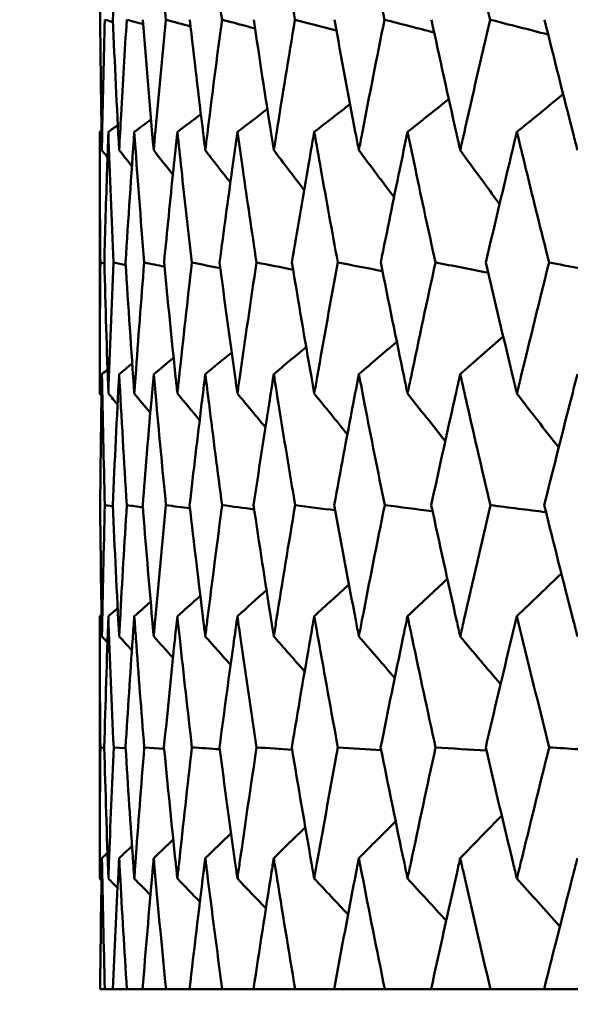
# Model space of a CAD drawing. Header units: millimetres. Extents: x 622 to 2742, y 42 to 2031.
# Tile 24 of 85: x 977.46 to 979.97, y 121.38 to 125.88. Entities that reach past the tile are written whole.
import ezdxf

# ---------------------------------------------------------------- set-up
doc = ezdxf.new("R2010")
doc.units = ezdxf.units.MM
doc.header["$LTSCALE"] = 10
doc.layers.add('Widoczne (ISO)', color=7, linetype='Continuous', lineweight=50)

msp = doc.modelspace()

# ---------------------------------------------------------------- linework, layer by layer
at = {"layer": 'Widoczne (ISO)'}
for p, q in [((977.8243, 125.3636), (977.8243, 124.1701)), ((977.8271, 124.7681), (977.8454, 124.7641)), ((977.8841, 123.6561), (977.8477, 123.6613)), ((977.8243, 123.1544), (977.8243, 121.9577)), ((977.8453, 122.5548), (977.8272, 122.5561)), ((977.9424, 122.5523), (977.888, 122.5561)), ((978.1181, 122.55), (978.0275, 122.5561)), ((977.8263, 121.4535), (977.8477, 121.4535)), ((977.8838, 121.4535), (977.8477, 121.4535)), ((977.8838, 121.4535), (977.948, 121.4535)), ((978.02, 121.4535), (977.948, 121.4535)), ((978.02, 121.4535), (978.1267, 121.4535)), ((978.2344, 121.4535), (978.1267, 121.4535)), ((978.2344, 121.4535), (978.3831, 121.4535)), ((978.5261, 121.4535), (978.3831, 121.4535)), ((978.5261, 121.4535), (978.7163, 121.4535)), ((978.8939, 121.4535), (978.7163, 121.4535)), ((978.8939, 121.4535), (979.1248, 121.4535)), ((979.3365, 121.4535), (979.1248, 121.4535)), ((979.3365, 121.4535), (979.6072, 121.4535)), ((979.852, 121.4535), (979.6072, 121.4535)), ((979.852, 121.4535), (980.1614, 121.4535))]:
    msp.add_line(p, q, dxfattribs=at)
msp.add_circle((997.8243, 92.4211), 50, dxfattribs=at)
for points, knots in [([(977.8341, 126.4678), (977.8329, 126.4001), (977.8318, 126.3325), (977.8289, 126.1351), (977.8274, 126.0053), (977.8264, 125.8756)], [0.03825175, 0.03825175, 0.03825175, 0.03825175, 0.06160817, 0.06160817, 0.10638617, 0.10638617, 0.10638617, 0.10638617]), ([(977.913, 126.4678), (977.9094, 126.4001), (977.9059, 126.3325), (977.8959, 126.1351), (977.8898, 126.0053), (977.8841, 125.8756)], [0.03825175, 0.03825175, 0.03825175, 0.03825175, 0.06160817, 0.06160817, 0.10638617, 0.10638617, 0.10638617, 0.10638617]), ([(978.3822, 125.8756), (978.3649, 126.0053), (978.348, 126.135), (978.3228, 126.3324), (978.3143, 126.4001), (978.3059, 126.4678)], [0.01681985, 0.01681985, 0.01681985, 0.01681985, 0.06159108, 0.06159108, 0.08495433, 0.08495433, 0.08495433, 0.08495433]), ([(978.7151, 125.8756), (978.6933, 126.0053), (978.672, 126.135), (978.64, 126.3324), (978.6291, 126.4001), (978.6184, 126.4678)], [0.01681985, 0.01681985, 0.01681985, 0.01681985, 0.06159108, 0.06159108, 0.08495433, 0.08495433, 0.08495433, 0.08495433]), ([(979.1235, 125.8756), (979.0973, 126.0053), (979.0715, 126.135), (979.0328, 126.3324), (979.0197, 126.4001), (979.0066, 126.4678)], [0.01681985, 0.01681985, 0.01681985, 0.01681985, 0.06159108, 0.06159108, 0.08495433, 0.08495433, 0.08495433, 0.08495433]), ([(979.6056, 125.8756), (979.5752, 126.0053), (979.5451, 126.135), (979.4999, 126.3324), (979.4845, 126.4001), (979.4692, 126.4678)], [0.01681985, 0.01681985, 0.01681985, 0.01681985, 0.06159108, 0.06159108, 0.08495433, 0.08495433, 0.08495433, 0.08495433]), ([(977.8264, 125.8756), (977.8278, 125.7026), (977.8299, 125.5296), (977.8332, 125.331), (977.8337, 125.3054), (977.8341, 125.2798)], [0.02053386, 0.02053386, 0.02053386, 0.02053386, 0.08016461, 0.08016461, 0.08898694, 0.08898694, 0.08898694, 0.08898694]), ([(977.8341, 125.2798), (977.8346, 125.3053), (977.835, 125.3309), (977.8388, 125.5295), (977.8428, 125.7025), (977.8475, 125.8756)], [0.07138254, 0.07138254, 0.07138254, 0.07138254, 0.08018544, 0.08018544, 0.13983561, 0.13983561, 0.13983561, 0.13983561]), ([(977.913, 125.2798), (977.9159, 125.3338), (977.9188, 125.3878), (977.9299, 125.5863), (977.9385, 125.731), (977.9476, 125.8756)], [0.43981696, 0.43981696, 0.43981696, 0.43981696, 0.45842392, 0.45842392, 0.50826415, 0.50826415, 0.50826415, 0.50826415]), ([(978.0705, 125.2798), (978.0727, 125.3053), (978.075, 125.3309), (978.0928, 125.5295), (978.1091, 125.7025), (978.126, 125.8756)], [0.07138254, 0.07138254, 0.07138254, 0.07138254, 0.08018544, 0.08018544, 0.13983561, 0.13983561, 0.13983561, 0.13983561]), ([(978.2352, 125.8756), (978.2549, 125.7026), (978.2753, 125.5296), (978.2996, 125.331), (978.3028, 125.3054), (978.3059, 125.2798)], [0.02053386, 0.02053386, 0.02053386, 0.02053386, 0.08016461, 0.08016461, 0.08898694, 0.08898694, 0.08898694, 0.08898694]), ([(978.3059, 125.2798), (978.3091, 125.3053), (978.3122, 125.3309), (978.337, 125.5295), (978.3592, 125.7025), (978.3822, 125.8756)], [0.07138254, 0.07138254, 0.07138254, 0.07138254, 0.08018544, 0.08018544, 0.13983561, 0.13983561, 0.13983561, 0.13983561]), ([(978.5271, 125.8756), (978.5528, 125.7026), (978.5792, 125.5296), (978.6103, 125.331), (978.6143, 125.3054), (978.6184, 125.2798)], [0.02053386, 0.02053386, 0.02053386, 0.02053386, 0.08016461, 0.08016461, 0.08898694, 0.08898694, 0.08898694, 0.08898694]), ([(978.6184, 125.2798), (978.6224, 125.3053), (978.6265, 125.3309), (978.658, 125.5295), (978.6862, 125.7025), (978.7151, 125.8756)], [0.07138254, 0.07138254, 0.07138254, 0.07138254, 0.08018544, 0.08018544, 0.13983561, 0.13983561, 0.13983561, 0.13983561]), ([(978.8952, 125.8756), (978.9267, 125.7026), (978.959, 125.5296), (978.9968, 125.331), (979.0017, 125.3054), (979.0066, 125.2798)], [0.02053386, 0.02053386, 0.02053386, 0.02053386, 0.08016461, 0.08016461, 0.08898694, 0.08898694, 0.08898694, 0.08898694]), ([(979.0066, 125.2798), (979.0115, 125.3053), (979.0164, 125.3309), (979.0547, 125.5295), (979.0888, 125.7025), (979.1235, 125.8756)], [0.07138254, 0.07138254, 0.07138254, 0.07138254, 0.08018544, 0.08018544, 0.13983561, 0.13983561, 0.13983561, 0.13983561]), ([(979.3379, 125.8756), (979.3753, 125.7026), (979.4133, 125.5296), (979.4577, 125.331), (979.4634, 125.3054), (979.4692, 125.2798)], [0.02053386, 0.02053386, 0.02053386, 0.02053386, 0.08016461, 0.08016461, 0.08898694, 0.08898694, 0.08898694, 0.08898694]), ([(979.4692, 125.2798), (979.4749, 125.3053), (979.4807, 125.3309), (979.5255, 125.5295), (979.5652, 125.7025), (979.6056, 125.8756)], [0.07138254, 0.07138254, 0.07138254, 0.07138254, 0.08018544, 0.08018544, 0.13983561, 0.13983561, 0.13983561, 0.13983561]), ([(979.8537, 125.8756), (979.8966, 125.7026), (979.9402, 125.5296), (979.991, 125.331), (979.9975, 125.3054), (980.0041, 125.2798)], [0.02053386, 0.02053386, 0.02053386, 0.02053386, 0.08016461, 0.08016461, 0.08898694, 0.08898694, 0.08898694, 0.08898694]), ([(977.8271, 124.7681), (977.8258, 124.9101), (977.8249, 125.052), (977.8243, 125.2505), (977.8243, 125.3071), (977.8243, 125.3636)], [0.01259731, 0.01259731, 0.01259731, 0.01259731, 0.06159863, 0.06159863, 0.08110666, 0.08110666, 0.08110666, 0.08110666]), ([(977.8637, 125.3636), (977.8617, 125.3071), (977.8598, 125.2506), (977.8532, 125.0521), (977.849, 124.9101), (977.8453, 124.7681)], [0.04208868, 0.04208868, 0.04208868, 0.04208868, 0.06158988, 0.06158988, 0.11059803, 0.11059803, 0.11059803, 0.11059803]), ([(978.1785, 125.3636), (978.1725, 125.3071), (978.1665, 125.2506), (978.1459, 125.0521), (978.1316, 124.9101), (978.1179, 124.7681)], [0.04208868, 0.04208868, 0.04208868, 0.04208868, 0.06158988, 0.06158988, 0.11059803, 0.11059803, 0.11059803, 0.11059803]), ([(978.2448, 124.7681), (978.2283, 124.9101), (978.2123, 125.052), (978.1906, 125.2505), (978.1845, 125.3071), (978.1785, 125.3636)], [0.01259731, 0.01259731, 0.01259731, 0.01259731, 0.06159863, 0.06159863, 0.08110666, 0.08110666, 0.08110666, 0.08110666]), ([(978.4526, 125.3636), (978.4446, 125.3071), (978.4367, 125.2506), (978.4091, 125.0521), (978.3899, 124.9101), (978.3711, 124.7681)], [0.04208868, 0.04208868, 0.04208868, 0.04208868, 0.06158988, 0.06158988, 0.11059803, 0.11059803, 0.11059803, 0.11059803]), ([(978.5396, 124.7681), (978.5182, 124.9101), (978.4973, 125.052), (978.4687, 125.2505), (978.4606, 125.3071), (978.4526, 125.3636)], [0.01259731, 0.01259731, 0.01259731, 0.01259731, 0.06159863, 0.06159863, 0.08110666, 0.08110666, 0.08110666, 0.08110666]), ([(978.8031, 125.3636), (978.7932, 125.3071), (978.7833, 125.2506), (978.749, 125.0521), (978.7248, 124.9101), (978.7012, 124.7681)], [0.04208868, 0.04208868, 0.04208868, 0.04208868, 0.06158988, 0.06158988, 0.11059803, 0.11059803, 0.11059803, 0.11059803]), ([(978.9105, 124.7681), (978.8843, 124.9101), (978.8585, 125.052), (978.8231, 125.2505), (978.8131, 125.3071), (978.8031, 125.3636)], [0.01259731, 0.01259731, 0.01259731, 0.01259731, 0.06159863, 0.06159863, 0.08110666, 0.08110666, 0.08110666, 0.08110666]), ([(979.2287, 125.3636), (979.2169, 125.3071), (979.2051, 125.2506), (979.1641, 125.0521), (979.1352, 124.9101), (979.1067, 124.7681)], [0.04208868, 0.04208868, 0.04208868, 0.04208868, 0.06158988, 0.06158988, 0.11059803, 0.11059803, 0.11059803, 0.11059803]), ([(979.3561, 124.7681), (979.3251, 124.9101), (979.2945, 125.052), (979.2525, 125.2505), (979.2406, 125.3071), (979.2287, 125.3636)], [0.01259731, 0.01259731, 0.01259731, 0.01259731, 0.06159863, 0.06159863, 0.08110666, 0.08110666, 0.08110666, 0.08110666]), ([(979.7277, 125.3636), (979.714, 125.3071), (979.7004, 125.2506), (979.6528, 125.0521), (979.6192, 124.9101), (979.5861, 124.7681)], [0.04208868, 0.04208868, 0.04208868, 0.04208868, 0.06158988, 0.06158988, 0.11059803, 0.11059803, 0.11059803, 0.11059803]), ([(979.8745, 124.7681), (979.8389, 124.9101), (979.8037, 125.052), (979.7552, 125.2505), (979.7414, 125.3071), (979.7277, 125.3636)], [0.01259731, 0.01259731, 0.01259731, 0.01259731, 0.06159863, 0.06159863, 0.08110666, 0.08110666, 0.08110666, 0.08110666]), ([(977.8243, 124.1701), (977.8243, 124.1953), (977.8243, 124.2206), (977.8245, 124.4199), (977.8255, 124.594), (977.8271, 124.7681)], [0.06686277, 0.06686277, 0.06686277, 0.06686277, 0.07557848, 0.07557848, 0.13558897, 0.13558897, 0.13558897, 0.13558897]), ([(977.982, 124.1701), (977.9838, 124.1953), (977.9856, 124.2206), (978, 124.4199), (978.0132, 124.594), (978.0273, 124.7681)], [0.06686277, 0.06686277, 0.06686277, 0.06686277, 0.07557848, 0.07557848, 0.13558897, 0.13558897, 0.13558897, 0.13558897]), ([(978.1179, 124.7681), (978.1347, 124.594), (978.1522, 124.42), (978.1731, 124.2207), (978.1758, 124.1954), (978.1785, 124.1701)], [0.01556037, 0.01556037, 0.01556037, 0.01556037, 0.07555527, 0.07555527, 0.08428623, 0.08428623, 0.08428623, 0.08428623]), ([(978.1785, 124.1701), (978.1812, 124.1953), (978.1839, 124.2206), (978.2053, 124.4199), (978.2247, 124.594), (978.2448, 124.7681)], [0.06686277, 0.06686277, 0.06686277, 0.06686277, 0.07557848, 0.07557848, 0.13558897, 0.13558897, 0.13558897, 0.13558897]), ([(978.3711, 124.7681), (978.394, 124.594), (978.4176, 124.42), (978.4455, 124.2207), (978.449, 124.1954), (978.4526, 124.1701)], [0.01556037, 0.01556037, 0.01556037, 0.01556037, 0.07555527, 0.07555527, 0.08428623, 0.08428623, 0.08428623, 0.08428623]), ([(978.4526, 124.1701), (978.4562, 124.1953), (978.4597, 124.2206), (978.488, 124.4199), (978.5135, 124.594), (978.5396, 124.7681)], [0.06686277, 0.06686277, 0.06686277, 0.06686277, 0.07557848, 0.07557848, 0.13558897, 0.13558897, 0.13558897, 0.13558897]), ([(978.7012, 124.7681), (978.73, 124.594), (978.7596, 124.42), (978.7943, 124.2207), (978.7987, 124.1954), (978.8031, 124.1701)], [0.01556037, 0.01556037, 0.01556037, 0.01556037, 0.07555527, 0.07555527, 0.08428623, 0.08428623, 0.08428623, 0.08428623]), ([(978.8031, 124.1701), (978.8075, 124.1953), (978.812, 124.2206), (978.8471, 124.4199), (978.8785, 124.594), (978.9105, 124.7681)], [0.06686277, 0.06686277, 0.06686277, 0.06686277, 0.07557848, 0.07557848, 0.13558897, 0.13558897, 0.13558897, 0.13558897]), ([(979.1067, 124.7681), (979.1414, 124.594), (979.1768, 124.42), (979.2182, 124.2207), (979.2234, 124.1954), (979.2287, 124.1701)], [0.01556037, 0.01556037, 0.01556037, 0.01556037, 0.07555527, 0.07555527, 0.08428623, 0.08428623, 0.08428623, 0.08428623]), ([(979.2287, 124.1701), (979.234, 124.1953), (979.2393, 124.2206), (979.2811, 124.4199), (979.3182, 124.594), (979.3561, 124.7681)], [0.06686277, 0.06686277, 0.06686277, 0.06686277, 0.07557848, 0.07557848, 0.13558897, 0.13558897, 0.13558897, 0.13558897]), ([(979.5861, 124.7681), (979.6265, 124.594), (979.6676, 124.42), (979.7155, 124.2207), (979.7216, 124.1954), (979.7277, 124.1701)], [0.01556037, 0.01556037, 0.01556037, 0.01556037, 0.07555527, 0.07555527, 0.08428623, 0.08428623, 0.08428623, 0.08428623]), ([(979.7277, 124.1701), (979.7338, 124.1953), (979.7399, 124.2206), (979.7882, 124.4199), (979.831, 124.594), (979.8745, 124.7681)], [0.06686277, 0.06686277, 0.06686277, 0.06686277, 0.07557848, 0.07557848, 0.13558897, 0.13558897, 0.13558897, 0.13558897]), ([(977.8341, 124.2588), (977.8333, 124.2137), (977.8326, 124.1686), (977.8294, 123.9694), (977.8276, 123.8153), (977.8263, 123.6613)], [0.0459862, 0.0459862, 0.0459862, 0.0459862, 0.06155279, 0.06155279, 0.11473062, 0.11473062, 0.11473062, 0.11473062]), ([(978.0705, 124.2588), (978.0665, 124.2137), (978.0625, 124.1686), (978.0452, 123.9694), (978.0324, 123.8153), (978.0202, 123.6613)], [0.04598621, 0.04598621, 0.04598621, 0.04598621, 0.06155279, 0.06155279, 0.11473062, 0.11473062, 0.11473062, 0.11473062]), ([(978.1265, 123.6613), (978.1113, 123.8153), (978.0967, 123.9694), (978.0786, 124.1686), (978.0745, 124.2137), (978.0705, 124.2588)], [0.00838421, 0.00838421, 0.00838421, 0.00838421, 0.06155515, 0.06155515, 0.07712864, 0.07712864, 0.07712864, 0.07712864]), ([(978.3059, 124.2588), (978.3003, 124.2137), (978.2948, 124.1686), (978.2705, 123.9694), (978.2523, 123.8153), (978.2346, 123.6613)], [0.04598621, 0.04598621, 0.04598621, 0.04598621, 0.06155279, 0.06155279, 0.11473062, 0.11473062, 0.11473062, 0.11473062]), ([(978.3829, 123.6613), (978.3623, 123.8153), (978.3423, 123.9694), (978.3172, 124.1686), (978.3115, 124.2137), (978.3059, 124.2588)], [0.00838421, 0.00838421, 0.00838421, 0.00838421, 0.06155515, 0.06155515, 0.07712864, 0.07712864, 0.07712864, 0.07712864]), ([(978.6184, 124.2588), (978.6112, 124.2137), (978.6041, 124.1686), (978.5729, 123.9694), (978.5494, 123.8153), (978.5263, 123.6613)], [0.04598621, 0.04598621, 0.04598621, 0.04598621, 0.06155279, 0.06155279, 0.11473062, 0.11473062, 0.11473062, 0.11473062]), ([(978.716, 123.6613), (978.6901, 123.8153), (978.6648, 123.9694), (978.6327, 124.1686), (978.6255, 124.2137), (978.6184, 124.2588)], [0.00838421, 0.00838421, 0.00838421, 0.00838421, 0.06155515, 0.06155515, 0.07712864, 0.07712864, 0.07712864, 0.07712864]), ([(979.0066, 124.2588), (978.9979, 124.2137), (978.9893, 124.1686), (978.9513, 123.9694), (978.9225, 123.8153), (978.8942, 123.6613)], [0.04598621, 0.04598621, 0.04598621, 0.04598621, 0.06155279, 0.06155279, 0.11473062, 0.11473062, 0.11473062, 0.11473062]), ([(979.1245, 123.6613), (979.0934, 123.8153), (979.0629, 123.9694), (979.0241, 124.1686), (979.0153, 124.2137), (979.0066, 124.2588)], [0.00838421, 0.00838421, 0.00838421, 0.00838421, 0.06155515, 0.06155515, 0.07712864, 0.07712864, 0.07712864, 0.07712864]), ([(979.4692, 124.2588), (979.459, 124.2137), (979.4488, 124.1686), (979.4042, 123.9694), (979.3703, 123.8153), (979.3368, 123.6613)], [0.04598621, 0.04598621, 0.04598621, 0.04598621, 0.06155279, 0.06155279, 0.11473062, 0.11473062, 0.11473062, 0.11473062]), ([(979.6068, 123.6613), (979.5706, 123.8153), (979.535, 123.9694), (979.4896, 124.1686), (979.4794, 124.2137), (979.4692, 124.2588)], [0.00838421, 0.00838421, 0.00838421, 0.00838421, 0.06155515, 0.06155515, 0.07712864, 0.07712864, 0.07712864, 0.07712864]), ([(980.0041, 124.2588), (979.9925, 124.2137), (979.9809, 124.1686), (979.9298, 123.9694), (979.8909, 123.8153), (979.8524, 123.6613)], [0.04598621, 0.04598621, 0.04598621, 0.04598621, 0.06155279, 0.06155279, 0.11473062, 0.11473062, 0.11473062, 0.11473062]), ([(977.913, 123.0624), (977.9143, 123.0869), (977.9156, 123.1113), (977.9265, 123.3109), (977.9368, 123.4861), (977.9479, 123.6613)], [0.06241522, 0.06241522, 0.06241522, 0.06241522, 0.0708546, 0.0708546, 0.13127416, 0.13127416, 0.13127416, 0.13127416]), ([(978.0202, 123.6613), (978.034, 123.4861), (978.0487, 123.311), (978.0661, 123.1114), (978.0683, 123.0869), (978.0705, 123.0624)], [0.01044349, 0.01044349, 0.01044349, 0.01044349, 0.07085106, 0.07085106, 0.07930241, 0.07930241, 0.07930241, 0.07930241]), ([(978.0705, 123.0624), (978.0727, 123.0869), (978.0748, 123.1113), (978.0928, 123.3109), (978.1093, 123.4861), (978.1265, 123.6613)], [0.06241522, 0.06241522, 0.06241522, 0.06241522, 0.0708546, 0.0708546, 0.13127416, 0.13127416, 0.13127416, 0.13127416]), ([(978.2346, 123.6613), (978.2546, 123.4861), (978.2754, 123.311), (978.2999, 123.1114), (978.3029, 123.0869), (978.3059, 123.0624)], [0.01044349, 0.01044349, 0.01044349, 0.01044349, 0.07085106, 0.07085106, 0.07930241, 0.07930241, 0.07930241, 0.07930241]), ([(978.3059, 123.0624), (978.3089, 123.0869), (978.312, 123.1113), (978.3369, 123.3109), (978.3596, 123.4861), (978.3829, 123.6613)], [0.06241522, 0.06241522, 0.06241522, 0.06241522, 0.0708546, 0.0708546, 0.13127416, 0.13127416, 0.13127416, 0.13127416]), ([(978.5263, 123.6613), (978.5524, 123.4861), (978.5792, 123.311), (978.6106, 123.1114), (978.6145, 123.0869), (978.6184, 123.0624)], [0.01044349, 0.01044349, 0.01044349, 0.01044349, 0.07085106, 0.07085106, 0.07930241, 0.07930241, 0.07930241, 0.07930241]), ([(978.6184, 123.0624), (978.6223, 123.0869), (978.6261, 123.1113), (978.658, 123.3109), (978.6866, 123.4861), (978.716, 123.6613)], [0.06241522, 0.06241522, 0.06241522, 0.06241522, 0.0708546, 0.0708546, 0.13127416, 0.13127416, 0.13127416, 0.13127416]), ([(978.8942, 123.6613), (978.9263, 123.4861), (978.9591, 123.311), (978.9972, 123.1114), (979.0019, 123.0869), (979.0066, 123.0624)], [0.01044349, 0.01044349, 0.01044349, 0.01044349, 0.07085106, 0.07085106, 0.07930241, 0.07930241, 0.07930241, 0.07930241]), ([(979.0066, 123.0624), (979.0113, 123.0869), (979.0161, 123.1113), (979.0547, 123.3109), (979.0892, 123.4861), (979.1245, 123.6613)], [0.06241522, 0.06241522, 0.06241522, 0.06241522, 0.0708546, 0.0708546, 0.13127416, 0.13127416, 0.13127416, 0.13127416]), ([(979.3368, 123.6613), (979.3747, 123.4861), (979.4133, 123.311), (979.4581, 123.1114), (979.4636, 123.0869), (979.4692, 123.0624)], [0.01044349, 0.01044349, 0.01044349, 0.01044349, 0.07085106, 0.07085106, 0.07930241, 0.07930241, 0.07930241, 0.07930241]), ([(979.4692, 123.0624), (979.4747, 123.0869), (979.4802, 123.1113), (979.5254, 123.3109), (979.5658, 123.4861), (979.6068, 123.6613)], [0.06241522, 0.06241522, 0.06241522, 0.06241522, 0.0708546, 0.0708546, 0.13127416, 0.13127416, 0.13127416, 0.13127416]), ([(979.8524, 123.6613), (979.896, 123.4861), (979.9403, 123.311), (979.9915, 123.1114), (979.9978, 123.0869), (980.0041, 123.0624)], [0.01044349, 0.01044349, 0.01044349, 0.01044349, 0.07085106, 0.07085106, 0.07930241, 0.07930241, 0.07930241, 0.07930241]), ([(977.982, 123.1544), (977.9796, 123.1209), (977.9772, 123.0875), (977.9633, 122.8881), (977.9524, 122.7221), (977.9422, 122.5561)], [0.04993807, 0.04993807, 0.04993807, 0.04993807, 0.0614821, 0.0614821, 0.11877783, 0.11877783, 0.11877783, 0.11877783]), ([(978.0275, 122.5561), (978.0141, 122.7221), (978.0013, 122.888), (977.9868, 123.0874), (977.9843, 123.1209), (977.982, 123.1544)], [0.00418374, 0.00418374, 0.00418374, 0.00418374, 0.06147247, 0.06147247, 0.07302352, 0.07302352, 0.07302352, 0.07302352]), ([(978.1785, 123.1544), (978.1749, 123.1209), (978.1714, 123.0875), (978.1505, 122.8881), (978.1337, 122.7221), (978.1175, 122.5561)], [0.04993807, 0.04993807, 0.04993807, 0.04993807, 0.0614821, 0.0614821, 0.11877783, 0.11877783, 0.11877783, 0.11877783]), ([(978.2452, 122.5561), (978.2259, 122.7221), (978.2073, 122.888), (978.1857, 123.0874), (978.1821, 123.1209), (978.1785, 123.1544)], [0.00418374, 0.00418374, 0.00418374, 0.00418374, 0.06147247, 0.06147247, 0.07302352, 0.07302352, 0.07302352, 0.07302352]), ([(978.4526, 123.1544), (978.4479, 123.1209), (978.4431, 123.0875), (978.4152, 122.8881), (978.3926, 122.7221), (978.3707, 122.5561)], [0.04993807, 0.04993807, 0.04993807, 0.04993807, 0.0614821, 0.0614821, 0.11877783, 0.11877783, 0.11877783, 0.11877783]), ([(978.5401, 122.5561), (978.515, 122.7221), (978.4906, 122.888), (978.4621, 123.0874), (978.4573, 123.1209), (978.4526, 123.1544)], [0.00418374, 0.00418374, 0.00418374, 0.00418374, 0.06147247, 0.06147247, 0.07302352, 0.07302352, 0.07302352, 0.07302352]), ([(978.8031, 123.1544), (978.7972, 123.1209), (978.7914, 123.0875), (978.7566, 122.8881), (978.7283, 122.7221), (978.7006, 122.5561)], [0.04993807, 0.04993807, 0.04993807, 0.04993807, 0.0614821, 0.0614821, 0.11877783, 0.11877783, 0.11877783, 0.11877783]), ([(978.9111, 122.5561), (978.8804, 122.7221), (978.8503, 122.888), (978.8149, 123.0874), (978.809, 123.1209), (978.8031, 123.1544)], [0.00418374, 0.00418374, 0.00418374, 0.00418374, 0.06147247, 0.06147247, 0.07302352, 0.07302352, 0.07302352, 0.07302352]), ([(979.2287, 123.1544), (979.2217, 123.1209), (979.2147, 123.0875), (979.1733, 122.8881), (979.1393, 122.7221), (979.106, 122.5561)], [0.04993807, 0.04993807, 0.04993807, 0.04993807, 0.0614821, 0.0614821, 0.11877783, 0.11877783, 0.11877783, 0.11877783]), ([(979.3568, 122.5561), (979.3205, 122.7221), (979.2849, 122.888), (979.2428, 123.0874), (979.2357, 123.1209), (979.2287, 123.1544)], [0.00418374, 0.00418374, 0.00418374, 0.00418374, 0.06147247, 0.06147247, 0.07302352, 0.07302352, 0.07302352, 0.07302352]), ([(979.7277, 123.1544), (979.7196, 123.1209), (979.7115, 123.0875), (979.6635, 122.8881), (979.6241, 122.7221), (979.5853, 122.5561)], [0.04993807, 0.04993807, 0.04993807, 0.04993807, 0.0614821, 0.0614821, 0.11877783, 0.11877783, 0.11877783, 0.11877783]), ([(979.8753, 122.5561), (979.8337, 122.7221), (979.7926, 122.888), (979.744, 123.0874), (979.7358, 123.1209), (979.7277, 123.1544)], [0.00418374, 0.00418374, 0.00418374, 0.00418374, 0.06147247, 0.06147247, 0.07302352, 0.07302352, 0.07302352, 0.07302352]), ([(977.8637, 121.9577), (977.8645, 121.9809), (977.8654, 122.0042), (977.8727, 122.2036), (977.88, 122.3798), (977.888, 122.5561)], [0.05804162, 0.05804162, 0.05804162, 0.05804162, 0.06605559, 0.06605559, 0.12689392, 0.12689392, 0.12689392, 0.12689392]), ([(977.9422, 122.5561), (977.953, 122.3799), (977.9646, 122.2036), (977.9787, 122.0042), (977.9803, 121.981), (977.982, 121.9577)], [0.00523804, 0.00523804, 0.00523804, 0.00523804, 0.06606705, 0.06606705, 0.07409033, 0.07409033, 0.07409033, 0.07409033]), ([(977.982, 121.9577), (977.9836, 121.9809), (977.9853, 122.0042), (977.9997, 122.2036), (978.0133, 122.3798), (978.0275, 122.5561)], [0.05804162, 0.05804162, 0.05804162, 0.05804162, 0.06605559, 0.06605559, 0.12689392, 0.12689392, 0.12689392, 0.12689392]), ([(978.1175, 122.5561), (978.1346, 122.3799), (978.1525, 122.2036), (978.1736, 122.0042), (978.176, 121.981), (978.1785, 121.9577)], [0.00523804, 0.00523804, 0.00523804, 0.00523804, 0.06606705, 0.06606705, 0.07409033, 0.07409033, 0.07409033, 0.07409033]), ([(978.1785, 121.9577), (978.181, 121.9809), (978.1835, 122.0042), (978.205, 122.2036), (978.2247, 122.3798), (978.2452, 122.5561)], [0.05804162, 0.05804162, 0.05804162, 0.05804162, 0.06605559, 0.06605559, 0.12689392, 0.12689392, 0.12689392, 0.12689392]), ([(978.3707, 122.5561), (978.394, 122.3799), (978.418, 122.2036), (978.446, 122.0042), (978.4493, 121.981), (978.4526, 121.9577)], [0.00523804, 0.00523804, 0.00523804, 0.00523804, 0.06606705, 0.06606705, 0.07409033, 0.07409033, 0.07409033, 0.07409033]), ([(978.4526, 121.9577), (978.4559, 121.9809), (978.4592, 122.0042), (978.4876, 122.2036), (978.5135, 122.3798), (978.5401, 122.5561)], [0.05804162, 0.05804162, 0.05804162, 0.05804162, 0.06605559, 0.06605559, 0.12689392, 0.12689392, 0.12689392, 0.12689392]), ([(978.7006, 122.5561), (978.73, 122.3799), (978.7601, 122.2036), (978.795, 122.0042), (978.799, 121.981), (978.8031, 121.9577)], [0.00523804, 0.00523804, 0.00523804, 0.00523804, 0.06606705, 0.06606705, 0.07409033, 0.07409033, 0.07409033, 0.07409033]), ([(978.8031, 121.9577), (978.8072, 121.9809), (978.8113, 122.0042), (978.8466, 122.2036), (978.8785, 122.3798), (978.9111, 122.5561)], [0.05804162, 0.05804162, 0.05804162, 0.05804162, 0.06605559, 0.06605559, 0.12689392, 0.12689392, 0.12689392, 0.12689392]), ([(979.106, 122.5561), (979.1414, 122.3799), (979.1774, 122.2036), (979.219, 122.0042), (979.2239, 121.981), (979.2287, 121.9577)], [0.00523804, 0.00523804, 0.00523804, 0.00523804, 0.06606705, 0.06606705, 0.07409033, 0.07409033, 0.07409033, 0.07409033]), ([(979.2287, 121.9577), (979.2336, 121.9809), (979.2385, 122.0042), (979.2805, 122.2036), (979.3183, 122.3798), (979.3568, 122.5561)], [0.05804162, 0.05804162, 0.05804162, 0.05804162, 0.06605559, 0.06605559, 0.12689392, 0.12689392, 0.12689392, 0.12689392]), ([(979.5853, 122.5561), (979.6265, 122.3799), (979.6683, 122.2036), (979.7165, 122.0042), (979.7221, 121.981), (979.7277, 121.9577)], [0.00523804, 0.00523804, 0.00523804, 0.00523804, 0.06606705, 0.06606705, 0.07409033, 0.07409033, 0.07409033, 0.07409033]), ([(979.7277, 121.9577), (979.7333, 121.9809), (979.739, 122.0042), (979.7876, 122.2036), (979.8311, 122.3798), (979.8753, 122.5561)], [0.05804162, 0.05804162, 0.05804162, 0.05804162, 0.06605559, 0.06605559, 0.12689392, 0.12689392, 0.12689392, 0.12689392]), ([(977.913, 122.0511), (977.9119, 122.0296), (977.9107, 122.008), (977.9002, 121.8088), (977.8917, 121.6312), (977.8838, 121.4535)], [0.05393723, 0.05393723, 0.05393723, 0.05393723, 0.06137399, 0.06137399, 0.12273355, 0.12273355, 0.12273355, 0.12273355]), ([(977.948, 121.4535), (977.9367, 121.6311), (977.9262, 121.8088), (977.9153, 122.008), (977.9142, 122.0296), (977.913, 122.0511)], [0, 0, 0, 0, 0.06135239, 0.06135239, 0.06879633, 0.06879633, 0.06879633, 0.06879633]), ([(978.0705, 122.0511), (978.0686, 122.0296), (978.0667, 122.008), (978.0491, 121.8088), (978.0342, 121.6312), (978.02, 121.4535)], [0.05393723, 0.05393723, 0.05393723, 0.05393723, 0.06137399, 0.06137399, 0.12273355, 0.12273355, 0.12273355, 0.12273355]), ([(978.1267, 121.4535), (978.1091, 121.6311), (978.0923, 121.8088), (978.0743, 122.008), (978.0724, 122.0296), (978.0705, 122.0511)], [0, 0, 0, 0, 0.06135239, 0.06135239, 0.06879633, 0.06879633, 0.06879633, 0.06879633]), ([(978.3059, 122.0511), (978.3032, 122.0296), (978.3006, 122.008), (978.276, 121.8088), (978.2548, 121.6312), (978.2344, 121.4535)], [0.05393723, 0.05393723, 0.05393723, 0.05393723, 0.06137399, 0.06137399, 0.12273355, 0.12273355, 0.12273355, 0.12273355]), ([(978.3831, 121.4535), (978.3593, 121.6311), (978.3363, 121.8088), (978.3113, 122.008), (978.3086, 122.0296), (978.3059, 122.0511)], [0, 0, 0, 0, 0.06135239, 0.06135239, 0.06879633, 0.06879633, 0.06879633, 0.06879633]), ([(978.6184, 122.0511), (978.615, 122.0296), (978.6115, 122.008), (978.5801, 121.8088), (978.5527, 121.6312), (978.5261, 121.4535)], [0.05393723, 0.05393723, 0.05393723, 0.05393723, 0.06137399, 0.06137399, 0.12273355, 0.12273355, 0.12273355, 0.12273355]), ([(978.7163, 121.4535), (978.6863, 121.6311), (978.6571, 121.8088), (978.6252, 122.008), (978.6218, 122.0296), (978.6184, 122.0511)], [0, 0, 0, 0, 0.06135239, 0.06135239, 0.06879633, 0.06879633, 0.06879633, 0.06879633]), ([(979.0066, 122.0511), (979.0025, 122.0296), (978.9983, 122.008), (978.9601, 121.8088), (978.9266, 121.6312), (978.8939, 121.4535)], [0.05393723, 0.05393723, 0.05393723, 0.05393723, 0.06137399, 0.06137399, 0.12273355, 0.12273355, 0.12273355, 0.12273355]), ([(979.1248, 121.4535), (979.0889, 121.6311), (979.0536, 121.8088), (979.015, 122.008), (979.0108, 122.0296), (979.0066, 122.0511)], [0, 0, 0, 0, 0.06135239, 0.06135239, 0.06879633, 0.06879633, 0.06879633, 0.06879633]), ([(979.4692, 122.0511), (979.4643, 122.0296), (979.4594, 122.008), (979.4145, 121.8088), (979.3751, 121.6312), (979.3365, 121.4535)], [0.05393723, 0.05393723, 0.05393723, 0.05393723, 0.06137399, 0.06137399, 0.12273355, 0.12273355, 0.12273355, 0.12273355]), ([(979.6072, 121.4535), (979.5653, 121.6311), (979.5242, 121.8088), (979.4789, 122.008), (979.474, 122.0296), (979.4692, 122.0511)], [0, 0, 0, 0, 0.06135239, 0.06135239, 0.06879633, 0.06879633, 0.06879633, 0.06879633]), ([(980.0041, 122.0511), (979.9985, 122.0296), (979.993, 122.008), (979.9416, 121.8088), (979.8965, 121.6312), (979.852, 121.4535)], [0.05393723, 0.05393723, 0.05393723, 0.05393723, 0.06137399, 0.06137399, 0.12273355, 0.12273355, 0.12273355, 0.12273355])]:
    msp.add_open_spline(points, degree=3, knots=knots, dxfattribs=at)
for points in [[(978.126, 125.8756), (978.1066, 126.073), (978.0881, 126.2704), (978.0705, 126.4678)], [(977.8475, 125.8756), (977.8599, 125.8721), (977.8722, 125.8686), (977.8846, 125.865)], [(977.8841, 125.8756), (977.8928, 125.677), (977.9024, 125.4784), (977.913, 125.2798)], [(978.0222, 125.8549), (977.9973, 125.8618), (977.9724, 125.8687), (977.9476, 125.8756)], [(978.0206, 125.8756), (978.0363, 125.677), (978.0529, 125.4784), (978.0705, 125.2798)], [(978.2387, 125.8451), (978.2011, 125.8553), (978.1636, 125.8654), (978.126, 125.8756)], [(978.533, 125.8356), (978.4828, 125.8489), (978.4325, 125.8623), (978.3822, 125.8756)], [(978.9042, 125.8262), (978.8412, 125.8427), (978.7781, 125.8592), (978.7151, 125.8756)], [(979.3506, 125.817), (979.2749, 125.8365), (979.1992, 125.8561), (979.1235, 125.8756)], [(979.8705, 125.8078), (979.7822, 125.8304), (979.6939, 125.853), (979.6056, 125.8756)], [(979.7277, 125.3636), (979.7981, 125.421), (979.8684, 125.4785), (979.9388, 125.5358)], [(978.8031, 125.3636), (978.8576, 125.4059), (978.9121, 125.4482), (978.9666, 125.4905)], [(979.2287, 125.3636), (979.2915, 125.4135), (979.3543, 125.4634), (979.4171, 125.5132)], [(978.4526, 125.3636), (978.4981, 125.3983), (978.5435, 125.4329), (978.589, 125.4676)], [(977.982, 125.3636), (978.0074, 125.3825), (978.0328, 125.4014), (978.0582, 125.4204)], [(978.1785, 125.3636), (978.2143, 125.3905), (978.25, 125.4174), (978.2858, 125.4443)], [(977.8326, 125.3697), (977.8298, 125.3677), (977.827, 125.3656), (977.8243, 125.3636)], [(977.907, 125.3956), (977.8925, 125.3849), (977.8781, 125.3743), (977.8637, 125.3636)], [(977.8878, 124.7681), (977.8789, 124.9666), (977.8708, 125.1651), (977.8637, 125.3636)], [(977.982, 125.3636), (977.9678, 125.1651), (977.9546, 124.9666), (977.9424, 124.7681)], [(978.0273, 124.7681), (978.0112, 124.9666), (977.9961, 125.1651), (977.982, 125.3636)], [(977.8597, 125.2477), (977.8512, 125.2584), (977.8426, 125.2691), (977.8341, 125.2798)], [(977.913, 125.2798), (977.9323, 125.2554), (977.9516, 125.2311), (977.971, 125.2067)], [(978.0705, 125.2798), (978.0996, 125.2427), (978.1288, 125.2056), (978.158, 125.1686)], [(978.3059, 125.2798), (978.344, 125.2307), (978.3822, 125.1817), (978.4204, 125.1327)], [(978.6184, 125.2798), (978.6646, 125.2194), (978.7108, 125.159), (978.7571, 125.0987)], [(979.0066, 125.2798), (979.06, 125.2085), (979.1135, 125.1372), (979.1671, 125.0661)], [(979.4692, 125.2798), (979.529, 125.198), (979.5888, 125.1162), (979.6488, 125.0345)], [(977.8453, 124.7681), (977.8505, 124.5687), (977.8566, 124.3694), (977.8637, 124.1701)], [(977.8637, 124.1701), (977.8708, 124.3694), (977.8789, 124.5687), (977.8878, 124.7681)], [(977.9431, 124.7565), (977.9247, 124.7603), (977.9063, 124.7642), (977.8878, 124.7681)], [(977.9424, 124.7681), (977.9546, 124.5687), (977.9678, 124.3694), (977.982, 124.1701)], [(978.1197, 124.7491), (978.0889, 124.7555), (978.0581, 124.7618), (978.0273, 124.7681)], [(978.3746, 124.7421), (978.3313, 124.7507), (978.288, 124.7594), (978.2448, 124.7681)], [(978.7066, 124.7352), (978.651, 124.7462), (978.5953, 124.7571), (978.5396, 124.7681)], [(979.1146, 124.7285), (979.0466, 124.7417), (978.9785, 124.7549), (978.9105, 124.7681)], [(979.5969, 124.7218), (979.5166, 124.7372), (979.4363, 124.7526), (979.3561, 124.7681)], [(980.1515, 124.7152), (980.0592, 124.7328), (979.9668, 124.7504), (979.8745, 124.7681)], [(979.4692, 124.2588), (979.5345, 124.3162), (979.5999, 124.3735), (979.6653, 124.4307)], [(978.6184, 124.2588), (978.6677, 124.3001), (978.7169, 124.3414), (978.7662, 124.3827)], [(979.0066, 124.2588), (979.0643, 124.3082), (979.122, 124.3575), (979.1798, 124.4068)], [(978.0705, 124.2588), (978.1008, 124.2835), (978.1311, 124.3082), (978.1614, 124.3329)], [(978.3059, 124.2588), (978.3461, 124.2919), (978.3862, 124.325), (978.4264, 124.3581)], [(977.8599, 124.2796), (977.8513, 124.2727), (977.8427, 124.2657), (977.8341, 124.2588)], [(977.913, 124.2588), (977.9328, 124.2748), (977.9526, 124.2908), (977.9724, 124.3068)], [(977.8477, 123.6613), (977.8422, 123.8604), (977.8377, 124.0596), (977.8341, 124.2588)], [(977.913, 124.2588), (977.9024, 124.0596), (977.8926, 123.8605), (977.8839, 123.6613)], [(977.9479, 123.6613), (977.9353, 123.8604), (977.9237, 124.0596), (977.913, 124.2588)], [(977.8324, 124.1605), (977.8297, 124.1637), (977.827, 124.1669), (977.8243, 124.1701)], [(977.8637, 124.1701), (977.8777, 124.1536), (977.8918, 124.1371), (977.9058, 124.1207)], [(977.982, 124.1701), (978.0063, 124.1412), (978.0307, 124.1124), (978.0551, 124.0836)], [(978.1785, 124.1701), (978.2124, 124.1296), (978.2463, 124.0892), (978.2802, 124.0488)], [(978.4526, 124.1701), (978.4951, 124.1186), (978.5377, 124.0672), (978.5803, 124.0157)], [(978.8031, 124.1701), (978.8535, 124.108), (978.9038, 124.046), (978.9543, 123.9841)], [(979.2287, 124.1701), (979.286, 124.0978), (979.3434, 124.0256), (979.4009, 123.9534)], [(979.7277, 124.1701), (979.7912, 124.0878), (979.8547, 124.0057), (979.9184, 123.9236)], [(977.8263, 123.6613), (977.828, 123.4616), (977.8306, 123.262), (977.8341, 123.0624)], [(977.8341, 123.0624), (977.8377, 123.262), (977.8422, 123.4616), (977.8477, 123.6613)], [(977.8839, 123.6613), (977.8926, 123.4616), (977.9023, 123.262), (977.913, 123.0624)], [(978.021, 123.6512), (977.9966, 123.6546), (977.9722, 123.6579), (977.9479, 123.6613)], [(978.2363, 123.6465), (978.1997, 123.6514), (978.1631, 123.6564), (978.1265, 123.6613)], [(978.5292, 123.642), (978.4804, 123.6484), (978.4317, 123.6548), (978.3829, 123.6613)], [(978.8986, 123.6376), (978.8377, 123.6455), (978.7768, 123.6534), (978.716, 123.6613)], [(979.3429, 123.6333), (979.2701, 123.6426), (979.1973, 123.6519), (979.1245, 123.6613)], [(979.8604, 123.629), (979.7759, 123.6397), (979.6913, 123.6505), (979.6068, 123.6613)], [(979.7277, 123.1544), (979.7953, 123.2195), (979.863, 123.2847), (979.9307, 123.3497)], [(978.8031, 123.1544), (978.8559, 123.2028), (978.9087, 123.2511), (978.9615, 123.2994)], [(979.2287, 123.1544), (979.2893, 123.2112), (979.3499, 123.268), (979.4105, 123.3247)], [(978.1785, 123.1544), (978.2134, 123.1854), (978.2483, 123.2164), (978.2833, 123.2473)], [(978.4526, 123.1544), (978.4968, 123.1942), (978.541, 123.234), (978.5852, 123.2737)], [(977.982, 123.1544), (978.0069, 123.1763), (978.0318, 123.1981), (978.0567, 123.22)], [(977.8324, 123.1615), (977.8297, 123.1591), (977.827, 123.1567), (977.8243, 123.1544)], [(977.8637, 123.1544), (977.8779, 123.1668), (977.8921, 123.1791), (977.9062, 123.1915)], [(977.8272, 122.5561), (977.8252, 122.7555), (977.8243, 122.9549), (977.8243, 123.1544)], [(977.8637, 123.1544), (977.8566, 122.9549), (977.8504, 122.7555), (977.8452, 122.5561)], [(977.888, 122.5561), (977.8789, 122.7555), (977.8708, 122.9549), (977.8637, 123.1544)], [(977.8341, 123.0624), (977.8426, 123.0531), (977.8511, 123.0439), (977.8596, 123.0346)], [(977.913, 123.0624), (977.9324, 123.0412), (977.9517, 123.02), (977.9711, 122.9988)], [(978.0705, 123.0624), (978.0998, 123.03), (978.1292, 122.9975), (978.1586, 122.9651)], [(978.3059, 123.0624), (978.3445, 123.0193), (978.383, 122.9762), (978.4217, 122.9331)], [(978.6184, 123.0624), (978.6653, 123.0091), (978.7123, 122.9557), (978.7593, 122.9025)], [(979.0066, 123.0624), (979.0611, 122.9992), (979.1157, 122.936), (979.1703, 122.8728)], [(979.4692, 123.0624), (979.5304, 122.9895), (979.5918, 122.9167), (979.6532, 122.844)], [(977.8243, 121.9577), (977.8243, 122.1571), (977.8252, 122.3566), (977.8272, 122.5561)], [(977.8452, 122.5561), (977.8504, 122.3566), (977.8566, 122.1572), (977.8637, 121.9577)], [(978.3718, 122.5477), (978.3296, 122.5505), (978.2874, 122.5533), (978.2452, 122.5561)], [(978.7024, 122.5455), (978.6483, 122.5491), (978.5942, 122.5526), (978.5401, 122.5561)], [(979.1086, 122.5434), (979.0428, 122.5477), (978.9769, 122.5519), (978.9111, 122.5561)], [(979.5888, 122.5413), (979.5114, 122.5463), (979.4341, 122.5512), (979.3568, 122.5561)], [(980.1411, 122.5393), (980.0525, 122.5449), (979.9639, 122.5505), (979.8753, 122.5561)], [(979.0066, 122.0511), (979.0626, 122.107), (979.1185, 122.1629), (979.1745, 122.2188)], [(979.4692, 122.0511), (979.5323, 122.1158), (979.5954, 122.1805), (979.6586, 122.2451)], [(978.6184, 122.0511), (978.6663, 122.0981), (978.7143, 122.1451), (978.7623, 122.192)], [(978.0705, 122.0511), (978.1002, 122.0794), (978.13, 122.1078), (978.1597, 122.1361)], [(978.3059, 122.0511), (978.3451, 122.0889), (978.3844, 122.1267), (978.4236, 122.1645)], [(977.913, 122.0511), (977.9325, 122.0695), (977.952, 122.088), (977.9715, 122.1064)], [(977.8341, 122.0511), (977.8306, 121.8519), (977.828, 121.6527), (977.8263, 121.4535)], [(977.8341, 122.0511), (977.8426, 122.0591), (977.8511, 122.0671), (977.8596, 122.0751)], [(977.8477, 121.4535), (977.8422, 121.6527), (977.8377, 121.8519), (977.8341, 122.0511)], [(977.8324, 121.9495), (977.8297, 121.9522), (977.827, 121.955), (977.8243, 121.9577)], [(977.8637, 121.9577), (977.8778, 121.9435), (977.8918, 121.9292), (977.9059, 121.915)], [(977.982, 121.9577), (978.0065, 121.9326), (978.0311, 121.9076), (978.0557, 121.8825)], [(978.1785, 121.9577), (978.2128, 121.9224), (978.2471, 121.887), (978.2814, 121.8517)], [(978.4526, 121.9577), (978.4958, 121.9125), (978.5391, 121.8673), (978.5824, 121.8221)], [(978.8031, 121.9577), (978.8545, 121.903), (978.9059, 121.8483), (978.9574, 121.7936)], [(979.2287, 121.9577), (979.2875, 121.8937), (979.3463, 121.8297), (979.4052, 121.7658)], [(979.7277, 121.9577), (979.793, 121.8846), (979.8584, 121.8115), (979.9239, 121.7385)]]:
    msp.add_open_spline(points, degree=3, dxfattribs=at)

doc.saveas('drawing.dxf')
